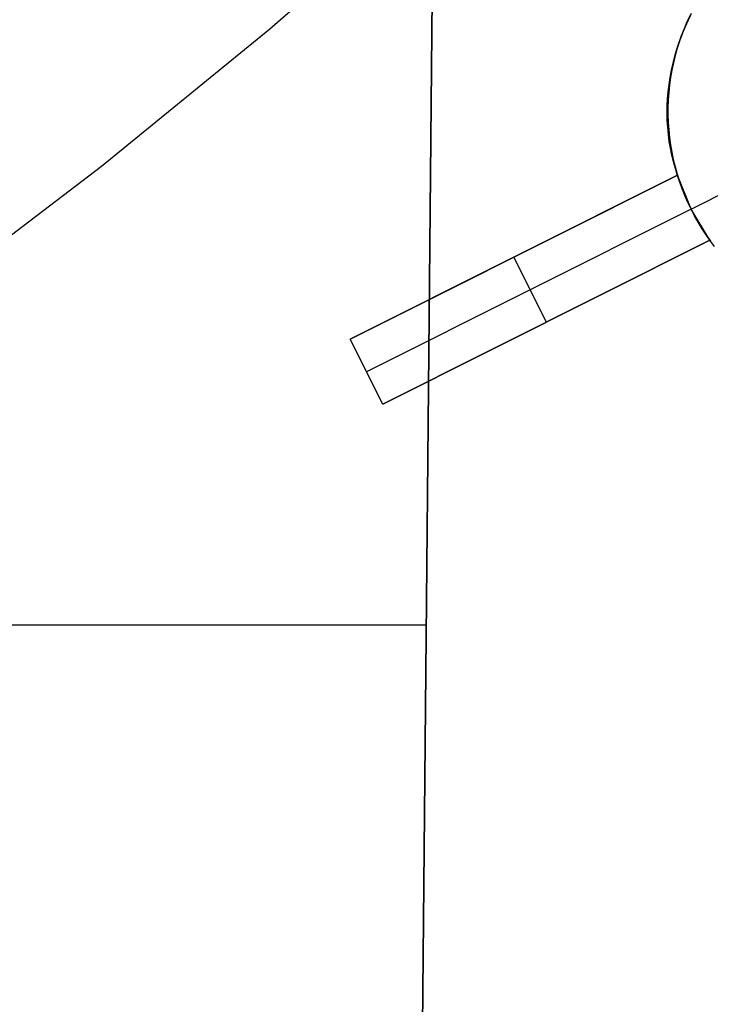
# Model space of a CAD drawing. Header units: millimetres. Extents: x 10802 to 11966, y -167 to 850.
# Tile 47 of 182: x 11435 to 11445, y 403 to 417. Entities that reach past the tile are written whole.
import ezdxf

# ---------------------------------------------------------------- set-up
doc = ezdxf.new("R2010")
doc.units = ezdxf.units.MM
doc.layers.add('1', color=7, linetype='Continuous')
doc.layers.add('color', color=7, linetype='Continuous')

msp = doc.modelspace()

# ---------------------------------------------------------------- linework, layer by layer
at = {"layer": '1', "color": 29, "true_color": 0x4d342b}
for p, q in [((11435.625, -145.35, 61.8), (11440.971, 418.39, 61.8)), ((11438.718, 416.419, 59.568), (11440.971, 418.39, 59.568)), ((11440.747, 394.78, 65.657), (11440.971, 418.39, 65.657)), ((11440.971, 418.39, 59.568), (11440.778, 398.026, 59.568)), ((11436.399, 414.526, 59.568), (11438.718, 416.419, 59.568)), ((11434.017, 412.714, 59.568), (11436.399, 414.526, 59.568)), ((11427.228, 408.208, 59.568), (11440.874, 408.208, 59.568))]:
    msp.add_line(p, q, dxfattribs=at)
at = {"layer": 'color', "color": 254, "true_color": 0xcad1ee}
for p, q in [((11444.525, 416.631, -16.338), (11444.48, 416.538, -16.338)), ((11444.429, 416.422, -5.855), (11444.47, 416.517, -5.855)), ((11444.432, 416.421, 4.512), (11444.474, 416.514, 4.529)), ((11444.48, 416.538, -16.338), (11444.438, 416.443, -16.338)), ((11444.47, 416.517, -5.855), (11444.514, 416.609, -5.855)), ((11444.474, 416.514, 4.529), (11444.518, 416.606, 4.544)), ((11444.399, 416.347, -16.338), (11444.364, 416.249, -16.338)), ((11444.392, 416.327, -5.855), (11444.429, 416.422, -5.855)), ((11444.394, 416.328, 4.494), (11444.432, 416.421, 4.512)), ((11444.438, 416.443, -16.338), (11444.399, 416.347, -16.338)), ((11444.327, 416.137, 4.454), (11444.359, 416.233, 4.475)), ((11444.327, 416.132, -5.855), (11444.357, 416.23, -5.855)), ((11444.364, 416.249, -16.338), (11444.332, 416.151, -16.338)), ((11444.357, 416.23, -5.855), (11444.392, 416.327, -5.855)), ((11444.359, 416.233, 4.475), (11444.394, 416.328, 4.494)), ((11444.299, 416.041, 4.432), (11444.327, 416.137, 4.454)), ((11444.299, 416.033, -5.855), (11444.327, 416.132, -5.855)), ((11444.332, 416.151, -16.338), (11444.304, 416.051, -16.338)), ((11444.252, 415.846, 4.385), (11444.274, 415.944, 4.409)), ((11444.279, 415.951, -16.338), (11444.257, 415.849, -16.338)), ((11444.274, 415.944, 4.409), (11444.299, 416.041, 4.432)), ((11444.275, 415.933, -5.855), (11444.299, 416.033, -5.855)), ((11444.304, 416.051, -16.338), (11444.279, 415.951, -16.338)), ((11444.233, 415.748, 4.36), (11444.252, 415.846, 4.385)), ((11444.237, 415.732, -5.855), (11444.254, 415.833, -5.855)), ((11444.257, 415.849, -16.338), (11444.239, 415.747, -16.338)), ((11444.254, 415.833, -5.855), (11444.275, 415.933, -5.855)), ((11444.218, 415.65, 4.333), (11444.233, 415.748, 4.36)), ((11444.223, 415.63, -5.855), (11444.237, 415.732, -5.855)), ((11444.239, 415.747, -16.338), (11444.225, 415.645, -16.338)), ((11444.198, 415.453, 4.277), (11444.207, 415.552, 4.306)), ((11444.207, 415.552, 4.306), (11444.218, 415.65, 4.333)), ((11444.214, 415.542, -16.338), (11444.207, 415.438, -16.338)), ((11444.213, 415.528, -5.855), (11444.223, 415.63, -5.855)), ((11444.225, 415.645, -16.338), (11444.214, 415.542, -16.338)), ((11444.194, 415.355, 4.248), (11444.198, 415.453, 4.277)), ((11444.207, 415.438, -16.338), (11444.203, 415.335, -16.338)), ((11444.203, 415.323, -5.855), (11444.206, 415.425, -5.855)), ((11444.206, 415.425, -5.855), (11444.213, 415.528, -5.855)), ((11444.192, 415.256, 4.217), (11444.194, 415.355, 4.248)), ((11444.203, 415.335, -16.338), (11444.203, 415.231, -16.338)), ((11444.203, 415.22, -5.855), (11444.203, 415.323, -5.855)), ((11444.194, 415.159, 4.186), (11444.192, 415.256, 4.217)), ((11444.2, 415.061, 4.154), (11444.194, 415.159, 4.186)), ((11444.203, 415.231, -16.338), (11444.206, 415.128, -16.338)), ((11444.207, 415.117, -5.855), (11444.203, 415.22, -5.855)), ((11444.206, 415.128, -16.338), (11444.213, 415.025, -16.338)), ((11444.209, 414.964, 4.12), (11444.2, 415.061, 4.154)), ((11444.214, 415.015, -5.855), (11444.207, 415.117, -5.855)), ((11444.213, 415.025, -16.338), (11444.224, 414.922, -16.338)), ((11444.225, 414.913, -5.855), (11444.214, 415.015, -5.855)), ((11444.221, 414.868, 4.086), (11444.209, 414.964, 4.12)), ((11444.237, 414.772, 4.052), (11444.221, 414.868, 4.086)), ((11444.224, 414.922, -16.338), (11444.238, 414.819, -16.338)), ((11444.239, 414.811, -5.855), (11444.225, 414.913, -5.855)), ((11444.256, 414.678, 4.016), (11444.237, 414.772, 4.052)), ((11444.238, 414.819, -16.338), (11444.256, 414.717, -16.338)), ((11444.257, 414.71, -5.855), (11444.239, 414.811, -5.855)), ((11444.521, 413.935, -16.338), (11446.085, 414.719, -16.338)), ((11444.256, 414.717, -16.338), (11444.277, 414.616, -16.338)), ((11444.279, 414.584, 3.98), (11444.256, 414.678, 4.016)), ((11444.278, 414.61, -5.855), (11444.257, 414.71, -5.855)), ((11444.277, 414.616, -16.338), (11444.302, 414.515, -16.338)), ((11444.303, 414.51, -5.855), (11444.278, 414.61, -5.855)), ((11444.305, 414.492, 3.943), (11444.279, 414.584, 3.98)), ((11444.302, 414.515, -16.338), (11444.33, 414.415, -16.338)), ((11444.331, 414.411, -5.855), (11444.303, 414.51, -5.855)), ((11444.334, 414.4, 3.906), (11444.305, 414.492, 3.943)), ((11439.827, 412.141, 4.422), (11444.334, 414.4, 3.906)), ((11444.334, 414.4, -3.38), (11439.827, 412.141, 1.662)), ((11440.846, 412.653, 0.521), (11444.334, 414.4, 0.521)), ((11444.33, 414.415, -16.338), (11444.361, 414.317, -16.338)), ((11444.362, 414.313, -5.855), (11444.331, 414.411, -5.855)), ((11444.334, 414.4, -3.38), (11444.334, 414.4, 3.906)), ((11444.521, 413.935, -3.338), (11444.334, 414.4, -3.38)), ((11444.361, 414.317, -16.338), (11444.396, 414.219, -16.338)), ((11444.397, 414.217, -5.855), (11444.362, 414.313, -5.855)), ((11444.396, 414.219, -16.338), (11444.434, 414.123, -16.338)), ((11444.435, 414.121, -5.855), (11444.397, 414.217, -5.855)), ((11444.434, 414.123, -16.338), (11444.476, 414.028, -16.338)), ((11444.476, 414.027, -5.855), (11444.435, 414.121, -5.855)), ((11444.521, 413.935, -3.338), (11440.051, 411.694, 1.662)), ((11444.476, 414.028, -16.338), (11444.521, 413.935, -16.338)), ((11444.521, 413.935, -5.855), (11444.476, 414.027, -5.855)), ((11444.521, 413.935, -16.338), (11444.521, 413.935, -3.338)), ((11444.521, 413.935, -16.338), (11444.569, 413.843, -16.338)), ((11444.782, 413.506, -3.38), (11444.521, 413.935, -3.338)), ((11444.569, 413.843, -6.422), (11444.521, 413.935, -6.422)), ((11444.569, 413.843, -16.338), (11444.62, 413.753, -16.338)), ((11444.62, 413.753, -6.422), (11444.569, 413.843, -6.422)), ((11444.62, 413.753, -16.338), (11444.674, 413.665, -16.338)), ((11444.674, 413.665, -6.422), (11444.62, 413.753, -6.422)), ((11444.674, 413.665, -16.338), (11444.731, 413.578, -16.338)), ((11444.731, 413.578, -6.422), (11444.674, 413.665, -6.422)), ((11444.782, 413.506, 3.495), (11440.275, 411.247, 4.006)), ((11440.275, 411.247, 1.662), (11444.782, 413.506, -3.38)), ((11441.481, 411.852, 0.313), (11444.782, 413.506, 0.313)), ((11444.731, 413.578, -16.338), (11444.791, 413.494, -16.338)), ((11444.791, 413.494, -6.422), (11444.731, 413.578, -6.422)), ((11444.845, 413.42, 3.449), (11444.782, 413.506, 3.495)), ((11444.782, 413.506, -3.38), (11444.782, 413.506, 3.495)), ((11442.08, 413.271, -0.859), (11442.08, 413.271, 4.178)), ((11442.528, 412.377, -0.859), (11442.08, 413.271, -0.859)), ((11442.528, 412.377, 3.764), (11442.528, 412.377, -0.859)), ((11440.275, 411.247, 4.006), (11439.827, 412.141, 4.422)), ((11439.827, 412.141, 1.662), (11439.827, 412.141, 4.422)), ((11440.275, 411.247, 1.662), (11439.827, 412.141, 1.662)), ((11440.275, 411.247, 3.042), (11439.827, 412.141, 3.042)), ((11440.051, 411.694, 1.662), (11440.051, 411.694, 4.214)), ((11440.275, 411.247, 4.006), (11440.275, 411.247, 1.662))]:
    msp.add_line(p, q, dxfattribs=at)

doc.saveas('drawing.dxf')
